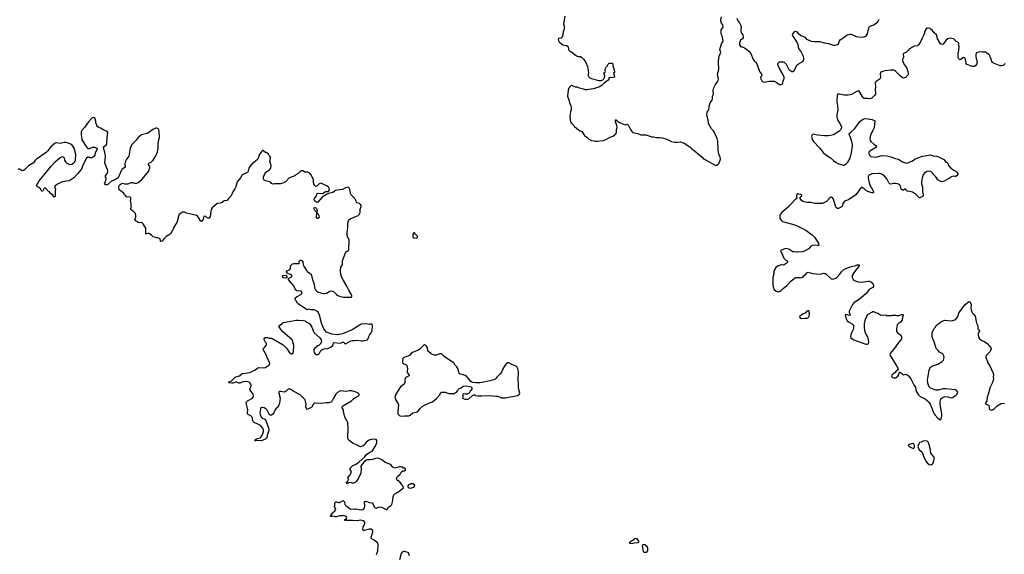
# Model space of a CAD drawing. Header units: inches. Extents: x 2354866 to 2448306, y 705012 to 877032.
# Tile 14 of 36: x 2380351 to 2400291, y 772202 to 783037. Entities that reach past the tile are written whole.
import ezdxf

# ---------------------------------------------------------------- set-up
doc = ezdxf.new("R2010")
doc.units = ezdxf.units.IN
doc.header["$MEASUREMENT"] = 0
for name, color, linetype in [('C3787', 7, 'Continuous'), ('C3788', 7, 'Continuous'), ('C3797', 7, 'Continuous'), ('C3798', 7, 'Continuous'), ('C4707', 7, 'Continuous'), ('C4708', 7, 'Continuous')]:
    doc.layers.add(name, color=color, linetype=linetype)

msp = doc.modelspace()

# ---------------------------------------------------------------- linework, layer by layer
at = {"layer": 'C3787', "color": 6, "elevation": 100}
for points in [[(2380453, 780000), (2380430, 779979), (2380410, 779974), (2380390, 779979), (2380362, 780000)], [(2381597, 780000), (2381525, 779910), (2381448, 779830), (2381370, 779780), (2381349, 779771), (2381210, 779750), (2381131, 779710), (2381071, 779669), (2381058, 779650), (2381075, 779605), (2381071, 779570), (2381071, 779470), (2381062, 779450), (2381050, 779438), (2381020, 779480), (2380976, 779516), (2380950, 779554), (2380924, 779564), (2380914, 779574), (2380908, 779590), (2380870, 779628), (2380850, 779626), (2380822, 779570), (2380810, 779558), (2380800, 779560), (2380790, 779566), (2380786, 779590), (2380775, 779610), (2380737, 779637), (2380709, 779650), (2380695, 779670), (2380699, 779690), (2380712, 779708), (2380743, 779770), (2380850, 779891), (2380935, 780000)], [(2382423, 780000), (2382411, 779990), (2382345, 779835), (2382290, 779795), (2382210, 779764), (2382147, 779713), (2382130, 779689), (2382090, 779689), (2382074, 779710), (2382069, 779730), (2382090, 779754), (2382102, 779810), (2382102, 779830), (2382088, 779850), (2382088, 779870), (2382137, 779943), (2382139, 779970), (2382127, 780000)], [(2384985, 780000), (2384970, 779950), (2384853, 779887), (2384830, 779839), (2384755, 779750), (2384728, 779650), (2384710, 779610), (2384668, 779550), (2384636, 779464), (2384579, 779410), (2384550, 779373), (2384510, 779363), (2384490, 779364), (2384465, 779350), (2384450, 779335), (2384410, 779318), (2384350, 779309), (2384250, 779225), (2384231, 779190), (2384219, 779150), (2384206, 779050), (2384190, 779018), (2384170, 779015), (2384150, 779022), (2384118, 779050), (2384090, 779054), (2384071, 779029), (2384067, 778990), (2384061, 778979), (2384030, 778944), (2384001, 778970), (2383997, 778990), (2383959, 779050), (2383930, 779069), (2383852, 779092), (2383730, 779114), (2383690, 779134), (2383670, 779139), (2383647, 779133), (2383608, 779112), (2383582, 779090), (2383565, 779055), (2383551, 779010), (2383551, 778990), (2383531, 778930), (2383471, 778829), (2383451, 778770), (2383430, 778748), (2383417, 778710), (2383370, 778669), (2383350, 778665), (2383316, 778644), (2383276, 778604), (2383238, 778550), (2383210, 778542), (2383204, 778550), (2383194, 778594), (2383183, 778603), (2383150, 778615), (2383130, 778615), (2383054, 778634), (2383022, 778670), (2382970, 778704), (2382950, 778709), (2382909, 778689), (2382903, 778710), (2382907, 778770), (2382903, 778810), (2382894, 778835), (2382846, 778906), (2382830, 778922), (2382810, 778924), (2382770, 778917), (2382750, 778924), (2382712, 778952), (2382685, 778990), (2382701, 779030), (2382703, 779070), (2382695, 779110), (2382650, 779155), (2382615, 779175), (2382602, 779190), (2382602, 779210), (2382609, 779231), (2382609, 779310), (2382594, 779370), (2382604, 779390), (2382599, 779430), (2382590, 779439), (2382570, 779444), (2382530, 779439), (2382510, 779449), (2382499, 779470), (2382475, 779490), (2382459, 779519), (2382369, 779589), (2382359, 779650), (2382365, 779675), (2382383, 779697), (2382430, 779722), (2382471, 779711), (2382549, 779711), (2382610, 779736), (2382637, 779737), (2382670, 779721), (2382690, 779721), (2382727, 779727), (2382750, 779737), (2382823, 779797), (2382966, 779970), (2382976, 780000)], [(2387578, 772202), (2387593, 772230), (2387601, 772270), (2387613, 772393), (2387606, 772426), (2387533, 772490), (2387489, 772510), (2387472, 772532), (2387469, 772550), (2387474, 772570), (2387504, 772650), (2387506, 772670), (2387497, 772690), (2387470, 772709), (2387430, 772712), (2387330, 772686), (2387310, 772685), (2387305, 772690), (2387301, 772710), (2387304, 772750), (2387339, 772830), (2387341, 772850), (2387329, 772870), (2387310, 772881), (2387250, 772895), (2387184, 772884), (2387090, 772888), (2387010, 772885), (2386978, 772890), (2386970, 772895), (2386929, 772889), (2386938, 772902), (2386938, 772910), (2386969, 772931), (2386974, 772950), (2386961, 772970), (2386950, 772977), (2386911, 772989), (2386890, 772984), (2386830, 772984), (2386770, 772965), (2386750, 772965), (2386728, 772972), (2386687, 772973), (2386666, 772966), (2386649, 772969), (2386654, 772990), (2386678, 773022), (2386690, 773045), (2386702, 773058), (2386730, 773071), (2386753, 773110), (2386729, 773170), (2386734, 773190), (2386733, 773230), (2386739, 773250), (2386750, 773263), (2386770, 773267), (2386810, 773254), (2386830, 773255), (2386890, 773286), (2386910, 773285), (2386926, 773266), (2386936, 773210), (2386956, 773190), (2387046, 773126), (2387070, 773118), (2387130, 773127), (2387150, 773125), (2387270, 773103), (2387303, 773110), (2387326, 773134), (2387339, 773170), (2387341, 773190), (2387336, 773250), (2387350, 773275), (2387370, 773277), (2387430, 773255), (2387490, 773247), (2387506, 773226), (2387528, 773168), (2387550, 773142), (2387570, 773138), (2387621, 773159), (2387650, 773165), (2387679, 773159), (2387770, 773108), (2387790, 773113), (2387823, 773157), (2387870, 773193), (2387885, 773210), (2387906, 773290), (2387914, 773370), (2387930, 773407), (2387947, 773430), (2388010, 773465), (2388126, 773550), (2388108, 773590), (2388090, 773608), (2388050, 773669), (2388030, 773689), (2388010, 773694), (2387990, 773709), (2387985, 773730), (2387989, 773751), (2388003, 773777), (2388058, 773830), (2388076, 773864), (2388110, 773894), (2388150, 773894), (2388166, 773910), (2388166, 773930), (2388150, 773946), (2388127, 773947), (2388110, 773966), (2388090, 773966), (2388070, 773975), (2388045, 773975), (2387950, 773945), (2387907, 773967), (2387874, 774010), (2387850, 774029), (2387750, 774061), (2387702, 774110), (2387610, 774149), (2387556, 774144), (2387496, 774124), (2387450, 774116), (2387390, 774119), (2387350, 774101), (2387271, 774009), (2387263, 773990), (2387266, 773930), (2387257, 773850), (2387214, 773746), (2387170, 773682), (2387150, 773664), (2387110, 773645), (2387090, 773644), (2387050, 773655), (2387011, 773649), (2386990, 773628), (2386970, 773646), (2386970, 773674), (2386990, 773674), (2387008, 773710), (2387002, 773762), (2386988, 773770), (2387010, 773774), (2387046, 773810), (2387055, 773850), (2387069, 773870), (2387039, 773930), (2387042, 773950), (2387100, 774000), (2387150, 774023), (2387223, 774077), (2387339, 774181), (2387377, 774223), (2387419, 774261), (2387490, 774294), (2387553, 774390), (2387573, 774430), (2387584, 774470), (2387582, 774510), (2387569, 774529), (2387530, 774539), (2387470, 774529), (2387430, 774514), (2387378, 774482), (2387351, 774450), (2387341, 774430), (2387310, 774401), (2387275, 774385), (2387250, 774381), (2387230, 774385), (2387170, 774420), (2387105, 774445), (2387021, 774510), (2387005, 774530), (2386996, 774570), (2387004, 774750), (2386994, 774870), (2386989, 774890), (2386970, 774930), (2386952, 774952), (2386929, 775009), (2386919, 775070), (2386909, 775090), (2386906, 775130), (2386884, 775170), (2386884, 775190), (2386910, 775216), (2387070, 775311), (2387109, 775351), (2387170, 775392), (2387206, 775410), (2387226, 775430), (2387226, 775450), (2387206, 775470), (2387166, 775490), (2387070, 775514), (2387030, 775513), (2386970, 775499), (2386850, 775513), (2386790, 775481), (2386753, 775450), (2386705, 775370), (2386677, 775310), (2386652, 775288), (2386610, 775275), (2386555, 775275), (2386470, 775260), (2386330, 775265), (2386305, 775250), (2386285, 775230), (2386272, 775190), (2386230, 775162), (2386190, 775142), (2386170, 775138), (2386164, 775144), (2386149, 775190), (2386154, 775250), (2386141, 775290), (2386135, 775330), (2386075, 775395), (2386030, 775434), (2385890, 775509), (2385857, 775537), (2385830, 775547), (2385790, 775546), (2385750, 775506), (2385730, 775493), (2385710, 775489), (2385637, 775503), (2385610, 775502), (2385598, 775490), (2385599, 775470), (2385627, 775370), (2385616, 775264), (2385585, 775190), (2385541, 775150), (2385526, 775130), (2385496, 775070), (2385476, 775044), (2385450, 775025), (2385430, 775023), (2385410, 775029), (2385363, 775123), (2385334, 775154), (2385304, 775170), (2385270, 775181), (2385250, 775181), (2385236, 775170), (2385228, 775152), (2385213, 775070), (2385218, 775030), (2385250, 774982), (2385270, 774963), (2385318, 774938), (2385337, 774917), (2385392, 774768), (2385398, 774730), (2385396, 774710), (2385360, 774610), (2385354, 774566), (2385336, 774544), (2385250, 774501), (2385150, 774510), (2385108, 774508), (2385112, 774512), (2385128, 774512), (2385129, 774530), (2385169, 774550), (2385218, 774562), (2385240, 774580), (2385264, 774616), (2385275, 774645), (2385286, 774690), (2385287, 774727), (2385276, 774756), (2385230, 774810), (2385150, 774853), (2385094, 774874), (2385083, 774883), (2385073, 774910), (2385064, 774964), (2385052, 774990), (2385029, 775010), (2384976, 775036), (2384964, 775050), (2384962, 775070), (2384969, 775131), (2384961, 775190), (2384938, 775270), (2384947, 775290), (2384964, 775310), (2385066, 775370), (2385082, 775390), (2385087, 775410), (2385078, 775450), (2385068, 775468), (2385029, 775509), (2385017, 775530), (2385013, 775550), (2385016, 775570), (2385036, 775610), (2385038, 775630), (2385030, 775650), (2385021, 775670), (2385001, 775690), (2384950, 775704), (2384870, 775698), (2384810, 775668), (2384790, 775670), (2384750, 775694), (2384730, 775694), (2384670, 775671), (2384650, 775668), (2384595, 775675), (2384582, 775690), (2384640, 775720), (2384715, 775790), (2384730, 775799), (2384801, 775819), (2384855, 775865), (2384870, 775870), (2384970, 775878), (2385010, 775889), (2385122, 775938), (2385165, 775975), (2385190, 775987), (2385290, 775985), (2385329, 775991), (2385391, 776029), (2385410, 776050), (2385415, 776070), (2385410, 776097), (2385368, 776168), (2385350, 776230), (2385279, 776350), (2385279, 776370), (2385310, 776395), (2385349, 776450), (2385349, 776470), (2385343, 776490), (2385325, 776510), (2385305, 776550), (2385304, 776570), (2385315, 776590), (2385330, 776595), (2385370, 776597), (2385406, 776586), (2385450, 776580), (2385476, 776570), (2385686, 776446), (2385708, 776428), (2385757, 776377), (2385810, 776298), (2385850, 776262), (2385870, 776262), (2385886, 776270), (2385894, 776310), (2385901, 776441), (2385869, 776550), (2385681, 776710), (2385644, 776750), (2385604, 776810), (2385602, 776830), (2385610, 776842), (2385658, 776870), (2385669, 776890), (2385690, 776901), (2385810, 776919), (2385949, 776951), (2385989, 776951), (2386090, 776940), (2386130, 776931), (2386164, 776904), (2386210, 776890), (2386230, 776876), (2386270, 776805), (2386301, 776721), (2386317, 776690), (2386431, 776590), (2386459, 776550), (2386461, 776510), (2386438, 776462), (2386418, 776442), (2386390, 776427), (2386330, 776383), (2386309, 776350), (2386307, 776327), (2386316, 776290), (2386326, 776270), (2386350, 776253), (2386362, 776250), (2386390, 776253), (2386413, 776267), (2386432, 776290), (2386453, 776330), (2386470, 776347), (2386490, 776359), (2386512, 776368), (2386590, 776373), (2386657, 776410), (2386684, 776430), (2386701, 776450), (2386704, 776490), (2386708, 776492), (2386850, 776484), (2386890, 776504), (2386910, 776499), (2386930, 776479), (2386950, 776471), (2387041, 776519), (2387090, 776535), (2387130, 776535), (2387190, 776542), (2387269, 776531), (2387310, 776531), (2387394, 776546), (2387410, 776578), (2387422, 776618), (2387443, 776657), (2387470, 776691), (2387489, 776730), (2387497, 776837), (2387487, 776867), (2387450, 776868), (2387430, 776862), (2387370, 776873), (2387270, 776869), (2387247, 776853), (2387230, 776849), (2387137, 776783), (2387086, 776754), (2386890, 776674), (2386830, 776655), (2386810, 776655), (2386790, 776649), (2386670, 776665), (2386566, 776706), (2386530, 776744), (2386513, 776770), (2386467, 776867), (2386424, 777050), (2386393, 777113), (2386370, 777132), (2386315, 777155), (2386254, 777154), (2386210, 777169), (2386170, 777159), (2386150, 777169), (2385999, 777270), (2385979, 777290), (2385950, 777338), (2385938, 777350), (2385929, 777370), (2385929, 777391), (2385938, 777410), (2385970, 777425), (2386042, 777470), (2386062, 777490), (2386068, 777510), (2386058, 777530), (2386050, 777535), (2385964, 777544), (2385939, 777559), (2385929, 777590), (2385899, 777650), (2385809, 777750), (2385798, 777770), (2385798, 777790), (2385814, 777806), (2385850, 777817), (2385865, 777830), (2385864, 777850), (2385839, 777870), (2385789, 777889), (2385770, 777902), (2385762, 777910), (2385758, 777930), (2385766, 777950), (2385810, 777965), (2385830, 777982), (2385836, 777996), (2385838, 778050), (2385878, 778090), (2385910, 778099), (2386010, 778098), (2386019, 778110), (2386014, 778130), (2386019, 778150), (2386030, 778161), (2386050, 778166), (2386073, 778153), (2386086, 778130), (2386094, 778070), (2386111, 778030), (2386156, 777970), (2386166, 777946), (2386175, 777935), (2386245, 777885), (2386262, 777850), (2386276, 777790), (2386316, 777676), (2386325, 777605), (2386344, 777564), (2386385, 777525), (2386450, 777499), (2386508, 777488), (2386530, 777487), (2386562, 777498), (2386630, 777533), (2386670, 777543), (2386707, 777527), (2386768, 777468), (2386791, 777450), (2386830, 777431), (2386910, 777411), (2386949, 777411), (2386970, 777416), (2387010, 777416), (2387030, 777411), (2387070, 777414), (2387078, 777430), (2387076, 777444), (2387059, 777490), (2387017, 777557), (2386979, 777639), (2386906, 777750), (2386866, 777826), (2386852, 777870), (2386846, 777950), (2386856, 778024), (2386891, 778070), (2386892, 778150), (2386947, 778310), (2386970, 778336), (2386994, 778346), (2387015, 778370), (2387026, 778570), (2387009, 778609), (2386993, 778633), (2386984, 778690), (2386984, 778730), (2386996, 778810), (2386999, 778910), (2387010, 778962), (2387020, 778980), (2387041, 778999), (2387204, 779070), (2387225, 779090), (2387245, 779130), (2387249, 779150), (2387246, 779194), (2387265, 779250), (2387266, 779270), (2387256, 779290), (2387231, 779311), (2387186, 779326), (2387170, 779349), (2387141, 779410), (2387061, 779490), (2387052, 779512), (2387037, 779597), (2387015, 779635), (2386990, 779643), (2386950, 779629), (2386886, 779595), (2386829, 779589), (2386746, 779574), (2386690, 779538), (2386604, 779516), (2386563, 779497), (2386480, 779440), (2386390, 779338), (2386370, 779335), (2386360, 779340), (2386325, 779365), (2386315, 779390), (2386321, 779410), (2386362, 779470), (2386370, 779511), (2386390, 779519), (2386490, 779516), (2386530, 779551), (2386550, 779557), (2386590, 779557), (2386610, 779571), (2386624, 779590), (2386617, 779630), (2386596, 779650), (2386562, 779670), (2386470, 779716), (2386450, 779721), (2386430, 779718), (2386414, 779710), (2386370, 779665), (2386350, 779654), (2386330, 779674), (2386310, 779710), (2386303, 779730), (2386304, 779790), (2386255, 779895), (2386230, 779929), (2386190, 779944), (2386129, 779949), (2386090, 779974), (2386046, 779974), (2385990, 779922), (2385942, 779890), (2385922, 779870), (2385867, 779853), (2385790, 779818), (2385772, 779790), (2385732, 779750), (2385678, 779722), (2385630, 779709), (2385510, 779709), (2385470, 779702), (2385450, 779715), (2385435, 779735), (2385410, 779754), (2385330, 779774), (2385305, 779785), (2385295, 779795), (2385289, 779809), (2385289, 779849), (2385322, 779930), (2385338, 779950), (2385410, 779991), (2385418, 780000)], [(2390000, 775772), (2389995, 775765), (2389972, 775748), (2389870, 775715), (2389750, 775694), (2389670, 775675), (2389590, 775675), (2389530, 775686), (2389510, 775693), (2389488, 775708), (2389430, 775777), (2389390, 775817), (2389330, 775843), (2389274, 775854), (2389249, 775869), (2389222, 775970), (2389202, 776002), (2389170, 776034), (2389140, 776080), (2389119, 776099), (2388948, 776208), (2388909, 776250), (2388890, 776263), (2388850, 776264), (2388790, 776241), (2388750, 776238), (2388710, 776250), (2388683, 776263), (2388627, 776310), (2388616, 776330), (2388610, 776388), (2388603, 776403), (2388590, 776424), (2388570, 776444), (2388550, 776449), (2388530, 776435), (2388458, 776362), (2388433, 776347), (2388308, 776290), (2388278, 776270), (2388250, 776239), (2388230, 776225), (2388128, 776192), (2388111, 776170), (2388111, 776150), (2388102, 776138), (2388103, 776090), (2388113, 776073), (2388130, 776063), (2388172, 776050), (2388191, 776030), (2388203, 775970), (2388196, 775910), (2388199, 775890), (2388237, 775830), (2388236, 775824), (2388228, 775812), (2388170, 775789), (2388159, 775770), (2388153, 775730), (2388153, 775687), (2388139, 775650), (2388070, 775601), (2388050, 775577), (2387970, 775449), (2387954, 775410), (2387951, 775390), (2387968, 775328), (2388015, 775255), (2388025, 775230), (2388006, 775106), (2388006, 775070), (2388011, 775051), (2388052, 775012), (2388070, 775002), (2388150, 775011), (2388230, 775008), (2388257, 775023), (2388310, 775071), (2388390, 775083), (2388410, 775091), (2388462, 775158), (2388504, 775196), (2388550, 775228), (2388622, 775258), (2388650, 775275), (2388710, 775290), (2388790, 775359), (2388854, 775426), (2388870, 775462), (2388890, 775491), (2388970, 775491), (2389043, 775463), (2389070, 775459), (2389110, 775461), (2389130, 775454), (2389142, 775458), (2389146, 775470), (2389170, 775478), (2389203, 775497), (2389221, 775519), (2389235, 775550), (2389250, 775561), (2389290, 775578), (2389333, 775607), (2389346, 775610), (2389410, 775617), (2389490, 775596), (2389499, 775590), (2389511, 775570), (2389510, 775549), (2389490, 775522), (2389471, 775509), (2389451, 775469), (2389414, 775450), (2389370, 775448), (2389346, 775454), (2389334, 775450), (2389322, 775438), (2389324, 775424), (2389332, 775410), (2389324, 775396), (2389322, 775370), (2389330, 775362), (2389367, 775347), (2389430, 775346), (2389450, 775355), (2389521, 775419), (2389550, 775432), (2389570, 775434), (2389583, 775423), (2389630, 775411), (2389710, 775411), (2389850, 775424), (2389930, 775411), (2390000, 775408)], [(2388245, 772170), (2388224, 772230), (2388190, 772249), (2388150, 772259), (2388123, 772257), (2388096, 772244), (2388079, 772221), (2388046, 772090)]]:
    msp.add_lwpolyline(points, dxfattribs=at)
for points in [[(2386370, 779008), (2386363, 779023), (2386369, 779130), (2386363, 779143), (2386350, 779149), (2386329, 779170), (2386310, 779210), (2386313, 779227), (2386325, 779235), (2386350, 779227), (2386363, 779210), (2386376, 779170), (2386372, 779130), (2386390, 779112), (2386411, 779069), (2386416, 779030), (2386390, 779009)], [(2388350, 778718), (2388330, 778718), (2388312, 778690), (2388314, 778630), (2388333, 778613), (2388390, 778612), (2388408, 778630), (2388408, 778650), (2388369, 778689)], [(2385738, 777802), (2385690, 777808), (2385684, 777810), (2385673, 777830), (2385690, 777850), (2385738, 777858), (2385756, 777850), (2385762, 777822), (2385770, 777809)], [(2388270, 773632), (2388225, 773610), (2388212, 773590), (2388212, 773570), (2388220, 773560), (2388250, 773542), (2388290, 773547), (2388334, 773566), (2388351, 773590), (2388349, 773610), (2388310, 773630)]]:
    msp.add_lwpolyline(points, close=True, dxfattribs=at)
at = {"layer": 'C3788', "color": 6, "elevation": 100}
for points in [[(2382127, 780000), (2382074, 780130), (2382087, 780270), (2382075, 780350), (2382053, 780410), (2382049, 780450), (2382062, 780470), (2382109, 780510), (2382117, 780530), (2382120, 780650), (2382136, 780750), (2382124, 780770), (2382110, 780781), (2382057, 780797), (2381990, 780841), (2381954, 780854), (2381929, 780869), (2381914, 780894), (2381901, 780930), (2381884, 781010), (2381870, 781038), (2381850, 781055), (2381810, 781039), (2381747, 780970), (2381666, 780854), (2381608, 780792), (2381597, 780763), (2381594, 780710), (2381610, 780605), (2381710, 780445), (2381730, 780425), (2381750, 780418), (2381831, 780451), (2381871, 780451), (2381900, 780440), (2381912, 780430), (2381918, 780410), (2381883, 780337), (2381871, 780290), (2381850, 780262), (2381810, 780238), (2381770, 780238), (2381750, 780248), (2381730, 780248), (2381705, 780230), (2381627, 780090), (2381605, 780010), (2381597, 780000)], [(2382976, 780000), (2382987, 780030), (2382984, 780050), (2382961, 780110), (2382963, 780117), (2382970, 780130), (2382982, 780138), (2383011, 780149), (2383030, 780161), (2383053, 780187), (2383110, 780281), (2383144, 780356), (2383154, 780430), (2383157, 780523), (2383170, 780610), (2383182, 780650), (2383183, 780683), (2383169, 780809), (2383149, 780829), (2383130, 780837), (2383110, 780836), (2383051, 780810), (2382968, 780752), (2382930, 780733), (2382819, 780701), (2382750, 780650), (2382710, 780597), (2382630, 780514), (2382604, 780470), (2382587, 780430), (2382559, 780270), (2382550, 780249), (2382515, 780210), (2382497, 780170), (2382483, 780110), (2382485, 780050), (2382423, 780000)], [(2380935, 780000), (2380990, 780071), (2381070, 780157), (2381170, 780241), (2381210, 780263), (2381230, 780261), (2381254, 780234), (2381262, 780190), (2381278, 780158), (2381308, 780130), (2381347, 780107), (2381370, 780103), (2381410, 780109), (2381442, 780130), (2381462, 780150), (2381474, 780170), (2381479, 780190), (2381485, 780310), (2381481, 780330), (2381452, 780430), (2381434, 780470), (2381410, 780501), (2381390, 780514), (2381290, 780550), (2381271, 780551), (2381250, 780550), (2381170, 780529), (2381101, 780539), (2381070, 780532), (2380980, 780460), (2380917, 780370), (2380890, 780343), (2380690, 780207), (2380661, 780179), (2380630, 780133), (2380530, 780072), (2380453, 780000)], [(2385418, 780000), (2385426, 780010), (2385434, 780030), (2385442, 780082), (2385418, 780170), (2385426, 780190), (2385428, 780230), (2385428, 780250), (2385418, 780270), (2385403, 780283), (2385388, 780310), (2385350, 780346), (2385328, 780348), (2385310, 780358), (2385290, 780386), (2385270, 780388), (2385250, 780368), (2385210, 780308), (2385191, 780270), (2385171, 780209), (2385130, 780170), (2385050, 780110), (2385010, 780061), (2384994, 780030), (2384985, 780000)], [(2380362, 780000), (2380350, 780009), (2380330, 780009), (2380313, 780000)]]:
    msp.add_lwpolyline(points, dxfattribs=at)
at = {"layer": 'C3797', "color": 6, "elevation": 100}
for points in [[(2399249, 780000), (2399266, 779986), (2399310, 779970), (2399330, 779951), (2399335, 779935), (2399351, 779910), (2399352, 779890), (2399310, 779862), (2399290, 779858), (2399270, 779869), (2399212, 779850), (2399192, 779830), (2399162, 779810), (2399090, 779773), (2399050, 779757), (2399030, 779754), (2398990, 779763), (2398943, 779790), (2398905, 779850), (2398810, 779952), (2398770, 779969), (2398720, 779960), (2398670, 779923), (2398645, 779890), (2398628, 779830), (2398616, 779750), (2398617, 779710), (2398633, 779650), (2398636, 779550), (2398650, 779490), (2398651, 779470), (2398631, 779450), (2398602, 779438), (2398590, 779429), (2398570, 779425), (2398510, 779485), (2398430, 779541), (2398376, 779556), (2398330, 779561), (2398309, 779569), (2398290, 779609), (2398270, 779602), (2398250, 779582), (2398230, 779579), (2398205, 779605), (2398188, 779670), (2398171, 779691), (2398150, 779706), (2398130, 779713), (2398090, 779716), (2398050, 779716), (2397990, 779705), (2397970, 779710), (2397951, 779731), (2397910, 779814), (2397870, 779856), (2397810, 779903), (2397770, 779918), (2397750, 779920), (2397610, 779912), (2397570, 779894), (2397550, 779877), (2397536, 779850), (2397535, 779825), (2397552, 779730), (2397569, 779689), (2397636, 779570), (2397645, 779550), (2397642, 779538), (2397632, 779530), (2397610, 779530), (2397530, 779555), (2397479, 779579), (2397450, 779606), (2397410, 779633), (2397390, 779635), (2397287, 779490), (2397134, 779386), (2397076, 779364), (2397051, 779349), (2397022, 779310), (2397007, 779253), (2396950, 779215), (2396930, 779210), (2396910, 779212), (2396890, 779225), (2396879, 779239), (2396830, 779399), (2396810, 779429), (2396790, 779439), (2396770, 779433), (2396750, 779419), (2396687, 779353), (2396610, 779314), (2396590, 779310), (2396535, 779315), (2396455, 779315), (2396370, 779331), (2396290, 779335), (2396210, 779350), (2396186, 779370), (2396154, 779410), (2396158, 779442), (2396190, 779467), (2396190, 779475), (2396170, 779493), (2396130, 779498), (2396110, 779509), (2396090, 779497), (2396085, 779490), (2396081, 779450), (2396092, 779410), (2396050, 779385), (2395918, 779242), (2395787, 779130), (2395755, 779090), (2395745, 779070), (2395742, 779030), (2395747, 779010), (2395777, 778970), (2395801, 778950), (2396050, 778877), (2396112, 778852), (2396274, 778774), (2396350, 778711), (2396400, 778680), (2396450, 778631), (2396486, 778570), (2396531, 778510), (2396538, 778470), (2396530, 778464), (2396510, 778461), (2396450, 778469), (2396410, 778464), (2396374, 778446), (2396330, 778395), (2396303, 778377), (2396210, 778334), (2396110, 778325), (2396090, 778329), (2396026, 778330), (2396010, 778334), (2395930, 778386), (2395870, 778403), (2395772, 778368), (2395762, 778350), (2395764, 778344), (2395826, 778206), (2395865, 778165), (2395891, 778151), (2395898, 778130), (2395891, 778109), (2395830, 778069), (2395810, 778062), (2395770, 778068), (2395710, 778049), (2395667, 778013), (2395642, 777978), (2395625, 777935), (2395625, 777890), (2395618, 777870), (2395618, 777850), (2395605, 777810), (2395604, 777670), (2395610, 777622), (2395631, 777570), (2395670, 777536), (2395690, 777526), (2395710, 777523), (2395750, 777535), (2395775, 777550), (2395812, 777588), (2395885, 777650), (2395970, 777739), (2396043, 777797), (2396071, 777811), (2396130, 777811), (2396150, 777805), (2396190, 777812), (2396210, 777822), (2396238, 777850), (2396268, 777870), (2396294, 777906), (2396322, 777918), (2396410, 777896), (2396570, 777881), (2396630, 777898), (2396650, 777896), (2396670, 777891), (2396786, 777786), (2396810, 777779), (2396837, 777783), (2396881, 777799), (2396899, 777810), (2396960, 777880), (2396993, 777930), (2397032, 777968), (2397050, 777979), (2397172, 778028), (2397284, 778056), (2397310, 778067), (2397351, 778071), (2397351, 778050), (2397257, 777930), (2397211, 777850), (2397207, 777830), (2397211, 777810), (2397232, 777772), (2397270, 777742), (2397330, 777724), (2397390, 777719), (2397530, 777736), (2397555, 777735), (2397590, 777725), (2397624, 777704), (2397630, 777694), (2397642, 777650), (2397642, 777630), (2397631, 777609), (2397564, 777576), (2397496, 777490), (2397390, 777399), (2397350, 777369), (2397250, 777309), (2397215, 777265), (2397149, 777131), (2397147, 777107), (2397170, 777049), (2397150, 777043), (2397116, 777056), (2397090, 777061), (2397071, 777050), (2397098, 776958), (2397110, 776936), (2397135, 776915), (2397211, 776870), (2397231, 776850), (2397239, 776830), (2397239, 776790), (2397234, 776770), (2397194, 776690), (2397182, 776650), (2397179, 776610), (2397184, 776590), (2397207, 776567), (2397247, 776547), (2397410, 776488), (2397490, 776464), (2397517, 776463), (2397535, 776470), (2397545, 776495), (2397543, 776550), (2397525, 776610), (2397490, 776674), (2397469, 776730), (2397461, 776810), (2397463, 776870), (2397480, 776970), (2397517, 777043), (2397535, 777070), (2397610, 777113), (2397630, 777121), (2397650, 777121), (2397670, 777107), (2397730, 777087), (2397790, 777046), (2397890, 777054), (2397910, 777034), (2397930, 777042), (2398010, 777042), (2398030, 777052), (2398090, 777052), (2398110, 777045), (2398165, 777045), (2398210, 777061), (2398230, 777065), (2398242, 777062), (2398251, 777050), (2398230, 777006), (2398225, 776950), (2398191, 776910), (2398150, 776881), (2398124, 776850), (2398105, 776770), (2398108, 776728), (2398128, 776688), (2398191, 776651), (2398205, 776630), (2398211, 776610), (2398206, 776570), (2398199, 776550), (2398158, 776502), (2398050, 776350), (2397978, 776270), (2397970, 776250), (2397978, 776230), (2398070, 776090), (2398128, 775990), (2398141, 775950), (2398139, 775941), (2398110, 775928), (2398078, 775890), (2398011, 775830), (2398007, 775807), (2398024, 775784), (2398050, 775776), (2398090, 775782), (2398109, 775790), (2398133, 775810), (2398155, 775845), (2398162, 775890), (2398170, 775902), (2398210, 775875), (2398232, 775850), (2398250, 775843), (2398294, 775850), (2398310, 775845), (2398350, 775818), (2398399, 775759), (2398441, 775681), (2398465, 775625), (2398491, 775590), (2398497, 775530), (2398507, 775507), (2398544, 775444), (2398590, 775401), (2398691, 775351), (2398736, 775316), (2398764, 775284), (2398788, 775248), (2398831, 775151), (2398843, 775103), (2398870, 775052), (2398890, 775022), (2398943, 774963), (2398970, 774938), (2398990, 774931), (2399010, 774942), (2399014, 774950), (2399029, 775011), (2399029, 775050), (2398996, 775204), (2398994, 775254), (2398989, 775271), (2398989, 775290), (2398998, 775330), (2399009, 775351), (2399030, 775372), (2399090, 775398), (2399150, 775391), (2399190, 775378), (2399230, 775371), (2399250, 775378), (2399290, 775412), (2399310, 775422), (2399330, 775442), (2399349, 775490), (2399330, 775516), (2399294, 775534), (2399110, 775558), (2399050, 775559), (2398950, 775530), (2398910, 775530), (2398849, 775550), (2398790, 775579), (2398770, 775599), (2398753, 775630), (2398741, 775670), (2398738, 775730), (2398768, 775932), (2398789, 775990), (2398825, 776015), (2398942, 776058), (2399032, 776108), (2399060, 776140), (2399070, 776190), (2399067, 776227), (2399047, 776267), (2398977, 776297), (2398954, 776330), (2398929, 776350), (2398910, 776375), (2398878, 776490), (2398850, 776554), (2398832, 776610), (2398827, 776670), (2398832, 776690), (2398863, 776770), (2398890, 776801), (2398915, 776845), (2398990, 776903), (2399030, 776927), (2399090, 776947), (2399217, 776937), (2399250, 776939), (2399287, 776953), (2399310, 776970), (2399340, 777010), (2399372, 777088), (2399395, 777130), (2399490, 777259), (2399570, 777325), (2399590, 777322), (2399621, 777270), (2399611, 777190), (2399625, 777130), (2399648, 777090), (2399670, 777070), (2399699, 777030), (2399731, 776890), (2399755, 776830), (2399758, 776770), (2399774, 776754), (2399787, 776730), (2399762, 776670), (2399759, 776650), (2399766, 776606), (2399790, 776571), (2399810, 776555), (2399850, 776531), (2399893, 776513), (2399950, 776470), (2400000, 776417)], [(2400000, 776307), (2399941, 776250), (2399927, 776230), (2399919, 776210), (2399919, 776190), (2399948, 776110), (2399951, 776090), (2400000, 776023)], [(2390000, 775408), (2390030, 775407), (2390050, 775404), (2390110, 775375), (2390131, 775371), (2390190, 775373), (2390430, 775423), (2390470, 775447), (2390481, 775470), (2390455, 775570), (2390454, 775654), (2390448, 775730), (2390452, 775910), (2390439, 775959), (2390419, 775999), (2390398, 776018), (2390350, 776039), (2390309, 776049), (2390270, 776075), (2390250, 776082), (2390230, 776082), (2390210, 776069), (2390176, 776030), (2390127, 775950), (2390107, 775893), (2390083, 775857), (2390014, 775790), (2390000, 775772)], [(2400000, 775575), (2399995, 775565), (2399961, 775439), (2399942, 775390), (2399935, 775310), (2399912, 775270), (2399912, 775250), (2399939, 775239), (2399975, 775215), (2399987, 775190), (2399985, 775150), (2400000, 775138)]]:
    msp.add_lwpolyline(points, dxfattribs=at)
for points in [[(2396310, 777138), (2396290, 777129), (2396263, 777097), (2396211, 777070), (2396152, 777030), (2396145, 777010), (2396154, 776990), (2396190, 776984), (2396250, 776987), (2396290, 776991), (2396310, 776998), (2396330, 777012), (2396339, 777030), (2396349, 777070), (2396349, 777090), (2396330, 777135)], [(2398684, 774504), (2398650, 774496), (2398610, 774476), (2398574, 774466), (2398557, 774443), (2398544, 774410), (2398540, 774390), (2398546, 774366), (2398570, 774321), (2398619, 774279), (2398635, 774255), (2398654, 774190), (2398701, 774090), (2398730, 774055), (2398770, 774025), (2398790, 774019), (2398830, 774024), (2398850, 774047), (2398860, 774070), (2398872, 774130), (2398873, 774170), (2398834, 774210), (2398804, 774250), (2398792, 774350), (2398756, 774470), (2398730, 774493)], [(2398450, 774445), (2398430, 774445), (2398371, 774429), (2398345, 774410), (2398362, 774390), (2398430, 774351), (2398450, 774347), (2398470, 774370), (2398473, 774390), (2398471, 774411)], [(2392830, 772521), (2392810, 772517), (2392770, 772482), (2392742, 772470), (2392712, 772450), (2392694, 772430), (2392710, 772425), (2392770, 772426), (2392805, 772435), (2392876, 772444), (2392888, 772450), (2392888, 772470), (2392856, 772516)], [(2392990, 772402), (2392970, 772395), (2392958, 772370), (2392979, 772259), (2392988, 772248), (2393010, 772243), (2393050, 772245), (2393069, 772270), (2393073, 772287), (2393072, 772330), (2393062, 772350), (2393010, 772394)]]:
    msp.add_lwpolyline(points, close=True, dxfattribs=at)
at = {"layer": 'C3798', "color": 6, "elevation": 100}
for points in [[(2391390, 783110), (2391366, 782950), (2391376, 782910), (2391378, 782850), (2391358, 782790), (2391351, 782730), (2391335, 782685), (2391315, 782665), (2391266, 782654), (2391258, 782630), (2391278, 782590), (2391322, 782550), (2391354, 782530), (2391410, 782511), (2391430, 782511), (2391450, 782501), (2391459, 782490), (2391468, 782428), (2391490, 782398), (2391510, 782391), (2391630, 782307), (2391670, 782291), (2391710, 782288), (2391730, 782278), (2391776, 782230), (2391815, 782170), (2391847, 782087), (2391871, 781970), (2391871, 781950), (2391863, 781930), (2391864, 781904), (2391878, 781878), (2391900, 781860), (2391930, 781842), (2392070, 781804), (2392110, 781802), (2392130, 781805), (2392173, 781827), (2392196, 781864), (2392199, 781899), (2392197, 781917), (2392178, 781950), (2392182, 781958), (2392210, 781974), (2392218, 781990), (2392208, 782010), (2392208, 782032), (2392230, 782074), (2392250, 782094), (2392270, 782134), (2392290, 782154), (2392350, 782154), (2392360, 782140), (2392362, 782110), (2392372, 782092), (2392373, 782073), (2392392, 782030), (2392394, 781970), (2392378, 781962), (2392374, 781950), (2392392, 781910), (2392394, 781870), (2392330, 781859), (2392310, 781864), (2392284, 781856), (2392282, 781830), (2392272, 781810), (2392185, 781750), (2392150, 781709), (2392090, 781675), (2392030, 781659), (2391970, 781636), (2391876, 781624), (2391845, 781615), (2391810, 781614), (2391766, 781630), (2391690, 781649), (2391650, 781669), (2391610, 781669), (2391530, 781706), (2391502, 781690), (2391492, 781670), (2391472, 781650), (2391458, 781610), (2391447, 781490), (2391474, 781410), (2391484, 781350), (2391511, 781290), (2391522, 781250), (2391519, 781210), (2391504, 781170), (2391495, 781090), (2391498, 780998), (2391506, 780970), (2391531, 780930), (2391590, 780871), (2391670, 780803), (2391703, 780783), (2391733, 780773), (2391788, 780688), (2391835, 780655), (2391878, 780618), (2391930, 780591), (2391985, 780585), (2392010, 780578), (2392050, 780578), (2392169, 780591), (2392210, 780605), (2392310, 780658), (2392363, 780677), (2392400, 780700), (2392420, 780720), (2392435, 780745), (2392435, 780810), (2392449, 780851), (2392445, 780890), (2392419, 780970), (2392420, 781000), (2392430, 781011), (2392438, 780998), (2392483, 780963), (2392590, 780911), (2392615, 780905), (2392650, 780922), (2392658, 780918), (2392672, 780890), (2392691, 780871), (2392698, 780850), (2392723, 780810), (2392750, 780771), (2392771, 780751), (2392870, 780731), (2392930, 780706), (2393030, 780701), (2393150, 780666), (2393185, 780665), (2393250, 780651), (2393309, 780651), (2393370, 780643), (2393457, 780617), (2393550, 780571), (2393610, 780556), (2393670, 780556), (2393730, 780563), (2393810, 780534), (2393921, 780461), (2393951, 780430), (2394020, 780380), (2394170, 780251), (2394197, 780217), (2394254, 780190), (2394434, 780086), (2394450, 780084), (2394470, 780088), (2394497, 780110), (2394510, 780125), (2394533, 780167), (2394543, 780210), (2394536, 780250), (2394513, 780313), (2394495, 780390), (2394492, 780572), (2394476, 780630), (2394423, 780750), (2394402, 780782), (2394364, 780824), (2394303, 780930), (2394294, 781010), (2394272, 781072), (2394270, 781110), (2394276, 781164), (2394307, 781210), (2394312, 781268), (2394327, 781333), (2394333, 781350), (2394373, 781407), (2394381, 781430), (2394385, 781490), (2394405, 781530), (2394394, 781590), (2394400, 781640), (2394433, 781710), (2394459, 781741), (2394482, 781778), (2394495, 781805), (2394501, 781830), (2394486, 781930), (2394513, 782030), (2394501, 782190), (2394517, 782303), (2394545, 782350), (2394551, 782370), (2394529, 782430), (2394561, 782550), (2394593, 782587), (2394597, 782610), (2394580, 782710), (2394560, 782750), (2394554, 782790), (2394560, 782830), (2394592, 782870), (2394597, 782890), (2394593, 782933), (2394565, 782965), (2394549, 783010), (2394549, 783031), (2394565, 783095)], [(2394872, 783070), (2394888, 783030), (2394930, 782970), (2394948, 782930), (2394960, 782890), (2394955, 782830), (2394958, 782790), (2394967, 782767), (2394994, 782730), (2395004, 782690), (2395002, 782670), (2394990, 782646), (2394950, 782619), (2394939, 782601), (2394929, 782570), (2394930, 782530), (2394950, 782495), (2394968, 782488), (2394990, 782488), (2395030, 782466), (2395080, 782430), (2395125, 782390), (2395155, 782355), (2395207, 782230), (2395223, 782203), (2395261, 782170), (2395281, 782141), (2395334, 781990), (2395375, 781930), (2395379, 781910), (2395371, 781889), (2395356, 781870), (2395361, 781841), (2395390, 781785), (2395430, 781771), (2395526, 781794), (2395630, 781794), (2395687, 781767), (2395730, 781724), (2395750, 781716), (2395790, 781728), (2395800, 781740), (2395806, 781754), (2395811, 781790), (2395832, 781848), (2395831, 781869), (2395809, 781930), (2395741, 782050), (2395714, 782110), (2395707, 782130), (2395706, 782150), (2395715, 782165), (2395740, 782180), (2395770, 782185), (2395810, 782183), (2395834, 782174), (2395856, 782156), (2395873, 782133), (2395930, 782030), (2395990, 781990), (2396010, 781990), (2396034, 782010), (2396099, 782121), (2396134, 782150), (2396209, 782190), (2396226, 782210), (2396232, 782228), (2396232, 782250), (2396223, 782290), (2396170, 782398), (2396131, 782451), (2396115, 782530), (2396091, 782591), (2396036, 782676), (2396007, 782710), (2396002, 782730), (2396008, 782750), (2396050, 782798), (2396070, 782803), (2396090, 782790), (2396119, 782759), (2396188, 782708), (2396246, 782690), (2396285, 782645), (2396383, 782603), (2396450, 782593), (2396510, 782598), (2396550, 782595), (2396653, 782567), (2396730, 782557), (2396830, 782522), (2396850, 782520), (2396890, 782524), (2396910, 782532), (2396930, 782550), (2396951, 782610), (2396968, 782632), (2397050, 782680), (2397110, 782727), (2397170, 782742), (2397190, 782742), (2397290, 782697), (2397390, 782683), (2397450, 782692), (2397477, 782703), (2397501, 782719), (2397523, 782750), (2397547, 782870), (2397564, 782896), (2397589, 782911), (2397650, 782934), (2397675, 782950), (2397722, 782990), (2397747, 783033), (2397758, 783042)], [(2400000, 782300), (2399995, 782310), (2399930, 782367), (2399910, 782376), (2399850, 782378), (2399794, 782386), (2399730, 782367), (2399718, 782350), (2399712, 782330), (2399714, 782286), (2399740, 782170), (2399730, 782130), (2399714, 782110), (2399689, 782091), (2399670, 782085), (2399650, 782088), (2399532, 782130), (2399520, 782150), (2399506, 782230), (2399490, 782264), (2399470, 782269), (2399450, 782263), (2399412, 782228), (2399390, 782225), (2399367, 782247), (2399355, 782270), (2399354, 782350), (2399372, 782410), (2399379, 782490), (2399362, 782530), (2399369, 782550), (2399369, 782570), (2399310, 782599), (2399292, 782632), (2399270, 782652), (2399230, 782659), (2399190, 782660), (2399150, 782647), (2399105, 782615), (2399050, 782542), (2399030, 782532), (2399010, 782538), (2398998, 782550), (2398949, 782630), (2398940, 782650), (2398928, 782708), (2398918, 782730), (2398870, 782769), (2398836, 782816), (2398810, 782841), (2398790, 782855), (2398750, 782867), (2398730, 782867), (2398710, 782852), (2398690, 782818), (2398659, 782730), (2398630, 782665), (2398592, 782588), (2398550, 782521), (2398530, 782507), (2398470, 782499), (2398430, 782482), (2398373, 782447), (2398337, 782403), (2398310, 782378), (2398249, 782350), (2398245, 782330), (2398252, 782290), (2398250, 782270), (2398232, 782230), (2398229, 782209), (2398234, 782190), (2398266, 782130), (2398311, 782071), (2398339, 781990), (2398345, 781950), (2398346, 781930), (2398338, 781910), (2398293, 781867), (2398250, 781852), (2398230, 781858), (2398190, 781892), (2398090, 781994), (2398070, 782008), (2398050, 782014), (2397990, 782016), (2397930, 782005), (2397870, 782001), (2397801, 781979), (2397789, 781971), (2397778, 781942), (2397781, 781870), (2397775, 781845), (2397758, 781822), (2397696, 781784), (2397683, 781770), (2397675, 781750), (2397681, 781670), (2397676, 781630), (2397686, 781570), (2397682, 781530), (2397672, 781510), (2397630, 781464), (2397610, 781448), (2397570, 781430), (2397530, 781440), (2397470, 781442), (2397449, 781449), (2397410, 781490), (2397350, 781589), (2397330, 781595), (2397290, 781578), (2397198, 781522), (2397170, 781513), (2397130, 781509), (2397050, 781510), (2396952, 781528), (2396914, 781526), (2396910, 781522), (2396905, 781510), (2396898, 781370), (2396914, 781290), (2396917, 781210), (2396899, 781110), (2396900, 781070), (2396914, 781010), (2396963, 780930), (2396991, 780870), (2396991, 780850), (2396978, 780810), (2396944, 780776), (2396899, 780741), (2396830, 780706), (2396770, 780687), (2396730, 780681), (2396650, 780680), (2396510, 780695), (2396430, 780714), (2396410, 780709), (2396400, 780700), (2396391, 780690), (2396388, 780670), (2396410, 780601), (2396430, 780571), (2396550, 780443), (2396626, 780346), (2396679, 780299), (2396770, 780235), (2396830, 780180), (2396871, 780150), (2396921, 780121), (2397030, 780088), (2397050, 780091), (2397086, 780114), (2397121, 780150), (2397170, 780232), (2397189, 780310), (2397218, 780470), (2397217, 780510), (2397205, 780570), (2397169, 780670), (2397149, 780710), (2397149, 780730), (2397185, 780755), (2397255, 780825), (2397326, 780910), (2397367, 780973), (2397397, 781003), (2397430, 781023), (2397466, 781034), (2397531, 781031), (2397570, 781019), (2397613, 781013), (2397671, 780990), (2397653, 780847), (2397630, 780790), (2397610, 780755), (2397584, 780696), (2397568, 780630), (2397577, 780590), (2397590, 780570), (2397650, 780514), (2397691, 780490), (2397701, 780470), (2397691, 780450), (2397669, 780431), (2397571, 780370), (2397551, 780350), (2397548, 780330), (2397554, 780310), (2397567, 780287), (2397590, 780267), (2397690, 780253), (2397810, 780287), (2397910, 780275), (2397995, 780255), (2398090, 780223), (2398150, 780208), (2398230, 780159), (2398270, 780141), (2398310, 780132), (2398350, 780141), (2398417, 780170), (2398490, 780214), (2398630, 780270), (2398690, 780275), (2398790, 780297), (2398850, 780276), (2398922, 780270), (2398973, 780253), (2399064, 780204), (2399110, 780151), (2399127, 780147), (2399145, 780130), (2399164, 780084), (2399211, 780030), (2399249, 780000)]]:
    msp.add_lwpolyline(points, dxfattribs=at)
at = {"layer": 'C4707', "color": 6, "elevation": 100}
for points in [[(2400000, 776417), (2400010, 776406), (2400021, 776390), (2400024, 776370), (2400014, 776330), (2400003, 776310), (2400000, 776307)], [(2400000, 776023), (2400001, 776021), (2400060, 775890), (2400073, 775850), (2400068, 775790), (2400070, 775750), (2400050, 775682), (2400000, 775575)], [(2400000, 775138), (2400010, 775131), (2400030, 775127), (2400050, 775131), (2400089, 775150), (2400149, 775210), (2400230, 775260), (2400295, 775265)]]:
    msp.add_lwpolyline(points, dxfattribs=at)
at = {"layer": 'C4708', "color": 6, "elevation": 100}
msp.add_lwpolyline([(2400310, 782152), (2400270, 782110), (2400230, 782103), (2400210, 782105), (2400070, 782157), (2400050, 782172), (2400040, 782190), (2400014, 782274), (2400000, 782300)], dxfattribs=at)

doc.saveas('drawing.dxf')
